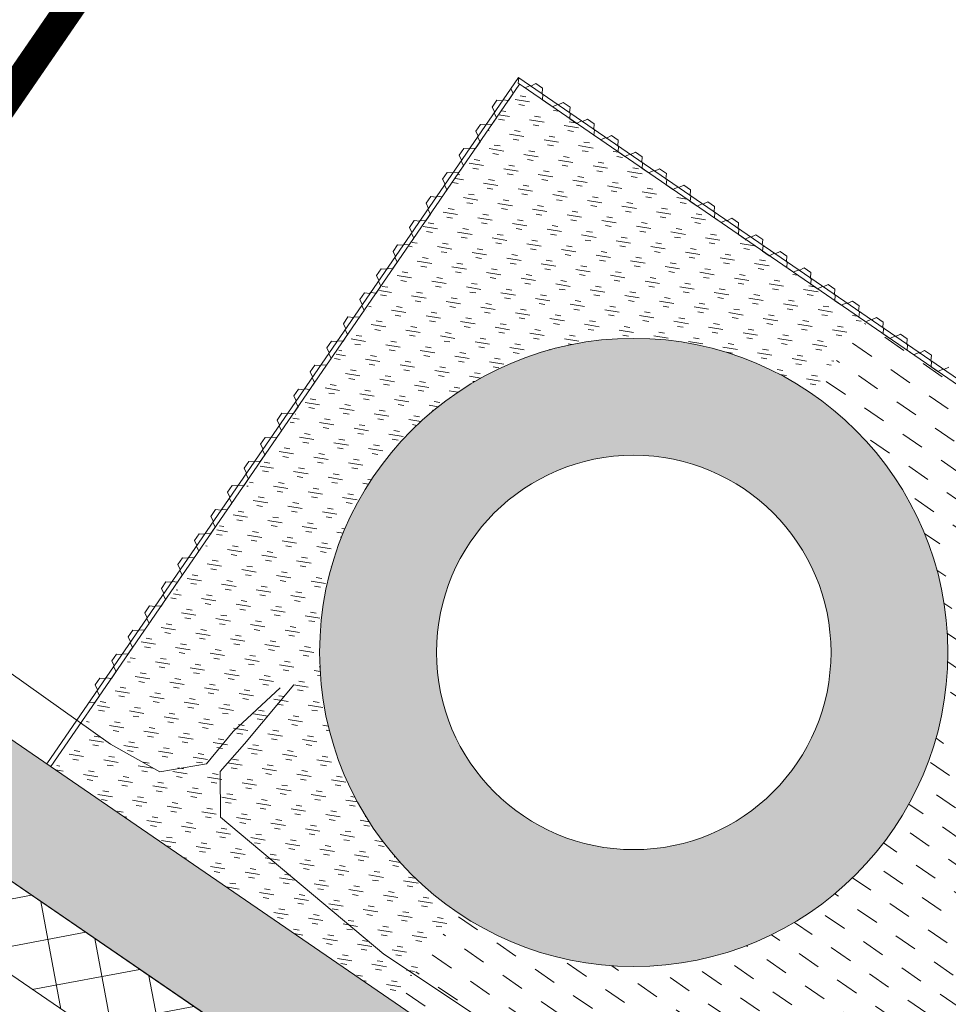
# Model space of a CAD drawing. Header units: metres. Extents: x 68442 to 71740, y 407111 to 411160.
# Tile 65 of 186: x 70667 to 70699, y 407393 to 407427. Entities that reach past the tile are written whole.
import ezdxf

# ---------------------------------------------------------------- set-up
doc = ezdxf.new("R2010")
doc.units = ezdxf.units.M
doc.linetypes.add('XX-CENTER', pattern=[8, 5, -1, 1, -1])
doc.layers.add('-REVISIE 33kV', color=1, linetype='Continuous', lineweight=0)
doc.layers.add('MACG_alg_werkgrens', color=3, linetype='XX-CENTER', lineweight=0)
doc.layers.add('MACG_n_inr_damwand', color=1, linetype='Continuous', lineweight=0, plot=False, transparency=0.8)
for name, color, linetype, lineweight, transparency in [('MACG_n_vhr_arc_auxcrane', 3, 'Continuous', 0, 0.8), ('MACG_n_vhr_arc_craneplatform_18', 150, 'Continuous', 0, 0.8), ('MACG_n_vhr_arc_gravel', 34, 'Continuous', 0, 0.8), ('MACG_n_vhr_arc_preassembly_13.5', 6, 'Continuous', 0, 0.8), ('MACG_n_vhr_kant_', 7, 'Continuous', 0, 0.8)]:
    doc.layers.add(name, color=color, linetype=linetype, lineweight=lineweight, transparency=transparency)

msp = doc.modelspace()

# ---------------------------------------------------------------- hatches: boundary and pattern name
at = {"layer": 'MACG_n_vhr_arc_auxcrane'}
h = msp.add_hatch(dxfattribs=at)
h.set_pattern_fill('ACO-BETON_DETAIL', color=256, scale=2, angle=90.000000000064, style=0, pattern_type=2)
h.set_pattern_definition([(90, (0, 0), (-0.600000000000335, 0.2999999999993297), [0, -0.6])])
h.paths.add_polyline_path([(71104.6025837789, 407276.3883718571), (71100.3583500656, 407269.8624141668), (71096.47926985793, 407264.6622068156), (71073.04760184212, 407241.1904504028), (71055.23757278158, 407227.9885404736), (71038.5735417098, 407220.1738230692), (71017.64563014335, 407213.4319455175), (70997.27886306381, 407210.278511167), (70970.53296946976, 407211.3122173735), (70939.98003735, 407218.4362179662), (70920.13053625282, 407228.2655864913), (70892.76196994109, 407246.3044147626), (70881.94948496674, 407253.6461022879), (70843.71746251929, 407279.5574729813), (70818.15471161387, 407297.2493768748), (70743.74283103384, 407349.1478315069), (70723.54687105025, 407363.902113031), (70691.35820437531, 407385.9645271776), (70689.3118122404, 407386.5164637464), (70663.26634179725, 407404.3682735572), (70642.75633746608, 407418.6643700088), (70549.19583027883, 407483.0486019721), (70441.19568847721, 407557.9287002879), (70380.25359001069, 407599.9283867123), (70359.9752014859, 407614.540294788), (70327.8341342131, 407636.6719954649), (70325.78893575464, 407637.2283388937), (70303.4476141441, 407652.6121293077), (70279.29602475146, 407669.4869927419), (70165.43623927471, 407747.8083204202), (70137.11582581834, 407767.3686059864), (70054.65671637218, 407824.3279908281), (70012.77770458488, 407852.991828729), (69992.50232882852, 407867.6308771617), (69960.30091762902, 407889.6746857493), (69958.25420687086, 407890.225439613), (69932.1984241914, 407908.0621947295), (69911.69526083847, 407922.3684929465), (69898.5311970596, 407931.4249144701), (69878.79894414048, 407944.3826610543), (69877.92612164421, 407945.2870313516), (69877.11116500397, 407946.1724163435), (69876.297193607, 407947.0667799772), (69875.50139755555, 407947.9733830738), (69874.71655465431, 407948.8990952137), (69873.95367481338, 407949.8225813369), (69873.18995107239, 407950.75713802), (69872.44531843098, 407951.7030227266), (69871.71073220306, 407952.6589911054), (69870.99726361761, 407953.6236810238), (69870.28381699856, 407954.598389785), (69869.58949975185, 407955.5845215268), (69868.90524102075, 407956.5807217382), (69868.24173162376, 407957.5860390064), (69867.58859610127, 407958.5908628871), (69866.94458211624, 407959.6172601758), (69866.32124859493, 407960.642744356), (69865.70833275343, 407961.677667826), (69865.10458231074, 407962.7241685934), (69864.52144715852, 407963.7798443), (69863.94876284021, 407964.8347890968), (69863.38528924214, 407965.9114261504), (69862.84278171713, 407966.9863947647), (69862.30948064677, 407968.0630591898), (69861.795514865, 407969.1615350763), (69860.81171218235, 407971.3499941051), (69860.33807469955, 407972.4685847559), (69859.88590134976, 407973.5839456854), (69859.44347040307, 407974.7000783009), (69859.02089523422, 407975.8269454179), (69858.60931326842, 407976.9613054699), (69858.20711838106, 407978.0975060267), (69857.82440355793, 407979.2456504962), (69857.4626066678, 407980.3913406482), (69857.11049943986, 407981.5382041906), (69856.77868749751, 407982.7045734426), (69856.45761372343, 407983.8584323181), (69856.14538382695, 407985.0267764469), (69855.86384448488, 407986.1931537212), (69855.58231184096, 407987.3695579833), (69855.33052280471, 407988.5479306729), (69855.08970545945, 407989.7319492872), (69854.85852250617, 407990.907966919), (69854.64695524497, 407992.0967734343), (69854.45597979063, 407993.2928828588), (69854.27504952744, 407994.478981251), (69854.11418381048, 407995.6754200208), (69853.9634071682, 407996.8715813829), (69853.83273144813, 407998.0677668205), (69853.71208753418, 407999.2641523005), (69853.6113946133, 408000.4724673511), (69853.53097749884, 408001.6686719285), (69853.46060649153, 408002.8750320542), (69853.41034976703, 408004.0811934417), (69853.37013998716, 408005.2774343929), (69853.35, 408006.4858336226), (69853.35, 408007.6920832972), (69853.36005207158, 408008.898331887), (69853.39020994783, 408010.104646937), (69853.43041961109, 408011.3008844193), (69853.4908311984, 408012.509116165), (69853.57125573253, 408013.7154841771), (69853.66172412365, 408014.9116773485), (69853.77229497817, 408016.1179048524), (69853.89293955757, 408017.3142969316), (69854.03366657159, 408018.5104765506), (69854.18444159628, 408019.70662508), (69854.3556528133, 408020.9051035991), (69854.54668608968, 408022.0915207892), (69854.74771707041, 408023.2776035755), (69854.96891805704, 408024.4640452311), (69855.20009724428, 408025.6400437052), (69855.45179128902, 408026.8280395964), (69855.72336936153, 408028.0048779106), (69856.00443579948, 408029.1692960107), (69856.29590862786, 408030.3351873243), (69856.60813350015, 408031.5035126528), (69856.93994876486, 408032.6598385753), (69857.28164510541, 408033.8155761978), (69857.64361477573, 408034.9718682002), (69858.01584927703, 408036.1187528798), (69858.40800117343, 408037.2549878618), (69858.80955184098, 408038.3893684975), (69859.2224838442, 408039.5173778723), (69859.6649041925, 408040.6435387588), (69860.10661193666, 408041.7578469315), (69860.5698719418, 408042.8757134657), (69861.05283178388, 408043.9824964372), (69861.54551486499, 408045.0784649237), (69862.05749688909, 408046.1727010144), (69862.57016956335, 408047.2583607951), (69887.00230271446, 408096.2426867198), (69911.99004090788, 408137.0116276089), (69922.68893883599, 408152.7046790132), (69959.6718610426, 408205.2788331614), (69965.1218779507, 408212.9339880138), (69980.17136795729, 408233.2105606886), (69982.7705605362, 408237.8181891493), (69998.8508335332, 408267.4422243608), (69999.19632817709, 408269.5495541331), (70012.62475821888, 408294.2882065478), (70020.26147589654, 408312.9981024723), (70027.96525996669, 408324.9194328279), (70035.65166185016, 408335.8685521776), (70045.20912746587, 408349.3049891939), (70055.03422704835, 408362.9418866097), (70058.46931838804, 408370.8490516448), (70060.02, 408382.34), (70059.84908775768, 408384.8122094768), (70059.31, 408392.61), (70057.39, 408399.52), (70053.54, 408411.74), (70045.78, 408436.54), (70035.86, 408467.97), (70030.1, 408466.23), (70041.59254277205, 408429.2881410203), (70048.06253801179, 408408.4246434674), (70052.74, 408393.82), (70053.17173284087, 408391.0931196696), (70054.29, 408384.03), (70053.76, 408374.91), (70053.07855628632, 408372.2621044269), (70051.10033074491, 408365.157725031), (70041.92214719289, 408351.5849027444), (70032.38495665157, 408338.1769695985), (70024.64733970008, 408327.1548954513), (70016.83328306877, 408315.0629222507), (70009.10927751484, 408296.1964506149), (69976.10997086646, 408235.4031654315), (69961.58033713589, 408214.8563778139), (69956.40674938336, 408207.5894984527), (69919.4004495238, 408154.9821111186), (69908.63036817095, 408139.1846484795), (69883.50072443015, 408098.1841804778), (69858.97152606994, 408049.0052471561), (69858.43747200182, 408047.8743091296), (69857.909633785, 408046.7461843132), (69857.39548605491, 408045.602467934), (69856.88884747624, 408044.4414211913), (69856.39950742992, 408043.2606223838), (69855.94413773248, 408042.1118488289), (69855.4823545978, 408040.9364008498), (69855.04596656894, 408039.7443164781), (69854.63201056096, 408038.5748907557), (69854.22264349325, 408037.3887759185), (69853.83253298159, 408036.1868138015), (69853.45480594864, 408034.9801857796), (69853.09953888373, 408033.7785471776), (69852.75320150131, 408032.5716138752), (69852.42317765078, 408031.3366859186), (69852.11992219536, 408030.1236640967), (69851.8303242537, 408028.9239011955), (69851.54612160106, 408027.6923563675), (69851.28087519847, 408026.4403933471), (69851.04026251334, 408025.2164070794), (69850.80945363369, 408023.9784321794), (69850.60017480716, 408022.7436871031), (69850.40087531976, 408021.5059323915), (69850.21997436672, 408020.2396257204), (69850.06299914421, 408018.9942889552), (69849.91645601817, 408017.748672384), (69849.79065480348, 408016.5011436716), (69849.6755171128, 408015.2450961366), (69849.58130159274, 408013.9993575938), (69849.49748078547, 408012.7420454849), (69849.43377649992, 408011.4679597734), (69849.3918895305, 408010.2218224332), (69849.36046864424, 408008.9649869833), (69849.35, 408007.7087496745), (69849.35, 408006.4525026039), (69849.37125988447, 408005.176909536), (69849.41314790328, 408003.9307409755), (69849.46545842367, 408002.6752884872), (69849.53879748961, 408001.4180473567), (69849.62255151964, 408000.1722061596), (69849.72878780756, 407998.8973707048), (69849.85458303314, 407997.6499013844), (69849.9906645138, 407996.4042324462), (69850.14765429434, 407995.158780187), (69850.31544574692, 407993.9108312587), (69850.50381811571, 407992.6759457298), (69850.70259720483, 407991.4309609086), (69850.92670255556, 407990.171702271), (69851.16734913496, 407988.9475435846), (69851.41470524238, 407987.7313760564), (69851.68080656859, 407986.4860218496), (69851.97460036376, 407985.2583834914), (69852.26845444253, 407984.0409880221), (69852.59852351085, 407982.8058908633), (69852.92818747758, 407981.6211609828), (69853.27449495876, 407980.4038377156), (69853.64346001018, 407979.2020658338), (69854.01963202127, 407978.0108544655), (69854.42406542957, 407976.7975542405), (69854.84381941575, 407975.6117492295), (69855.26805710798, 407974.4425087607), (69855.71123362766, 407973.2607047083), (69856.17311214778, 407972.0955111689), (69856.64267229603, 407970.9372628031), (69857.14540964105, 407969.7499469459), (69858.15963378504, 407967.4938156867), (69858.70532582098, 407966.3275327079), (69859.26503545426, 407965.1975528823), (69859.82760317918, 407964.0828353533), (69860.41886556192, 407962.9531018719), (69861.01302442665, 407961.8585987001), (69861.62124079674, 407960.7575173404), (69862.25499478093, 407959.6590104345), (69862.89123735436, 407958.5846992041), (69863.54123904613, 407957.515341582), (69864.21736491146, 407956.437765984), (69864.89558461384, 407955.3943510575), (69865.58716918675, 407954.3464956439), (69866.30549776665, 407953.3006937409), (69867.03435298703, 407952.2655080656), (69867.77537255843, 407951.2531292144), (69868.51658982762, 407950.2509199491), (69869.28786587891, 407949.2472045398), (69870.06955965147, 407948.2542421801), (69870.86307332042, 407947.2832320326), (69871.64899188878, 407946.3318569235), (69872.47257799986, 407945.3604476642), (69873.31474246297, 407944.4010197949), (69874.16048503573, 407943.4717470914), (69875.01509479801, 407942.5432821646), (69876.23049726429, 407941.2839494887), (69896.3007735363, 407928.1042302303), (69909.43572524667, 407919.0677822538), (69929.93890216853, 407904.761503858), (69989.84644148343, 407863.751179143), (70010.51818227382, 407849.6911374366), (70052.39044734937, 407821.0319174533), (70134.84240975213, 407764.0774694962), (70163.16615347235, 407744.5148837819), (70277.0364968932, 407666.1862933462), (70297.51344929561, 407651.8417063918), (70357.30872470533, 407610.6678671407), (70377.99405729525, 407596.6276802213), (70438.92119629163, 407554.6383025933), (70546.92247250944, 407479.757417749), (70640.49490435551, 407415.3649796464), (70661.00491267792, 407401.0688890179), (70720.88874206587, 407360.0239505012), (70741.48132689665, 407345.848337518), (70815.87240452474, 407293.9643918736), (70841.45716267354, 407276.2572568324), (70879.70572207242, 407250.3346781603), (70890.53772942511, 407242.9797328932), (70918.13482627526, 407224.7902784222), (70938.62033615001, 407214.645961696), (70969.99672522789, 407207.329956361), (70997.50976757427, 407206.2666005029), (71018.57067129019, 407209.5275096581), (71040.04187538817, 407216.4444076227), (71057.29815503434, 407224.536864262), (71075.668416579, 407238.1540536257), (71099.5134287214, 407262.0398613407), (71103.64146269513, 407267.5738104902), (71107.18901395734, 407273.0285453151)])
at = {"layer": 'MACG_n_vhr_arc_craneplatform_18'}
h = msp.add_hatch(dxfattribs=at)
h.set_pattern_fill('ANSI37', color=256, angle=235.5728948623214, style=0)
h.set_pattern_definition([(280.5728948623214, (0, 0), (1.560547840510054, 0.2912845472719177), []), (10.5728948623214, (0, 0), (-0.2912845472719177, 1.560547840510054), [])])
h.paths.add_polyline_path([(70661.00491267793, 407401.0688890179), (70663.87887528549, 407395.8873460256), (70715.01933564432, 407360.8351946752), (70720.88874206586, 407360.0239505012)])
at = {"layer": 'MACG_n_vhr_arc_gravel'}
h = msp.add_hatch(dxfattribs=at)
h.set_pattern_fill('GOST_GLASS', color=256, scale=0.2, angle=520.0858654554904, style=0)
h.set_pattern_definition([(273.2199345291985, (35012.68432001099, 204126.8092470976), (-0.5653514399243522, -0.6327540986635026), [0.4999999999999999, -0.7]), (273.2199345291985, (35012.54298217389, 204126.6510585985), (-0.5653514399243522, -0.6327540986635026), [0.2, -0.9999999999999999]), (273.2199345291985, (35012.84250851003, 204126.6679092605), (-0.5653514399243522, -0.6327540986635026), [0.2, -0.9999999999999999])])
h.paths.add_polyline_path([(70025.25061277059, 408271.4519929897, -0.4126200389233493), (70016.48605693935, 408267.7356093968, -0.4158088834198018), (70012.74938722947, 408276.5480071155), (70009.04532040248, 408278.0579372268, 0.4158088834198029), (70014.9963129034, 408264.0233778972, 0.4126200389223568), (70028.95467959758, 408269.9420628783)])
h.paths.add_polyline_path([(70023.00368709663, 408283.976622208, 0.4126200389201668), (70009.04532040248, 408278.0579372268), (70012.74938722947, 408276.5480071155, -0.4126200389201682), (70021.51394306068, 408280.2643907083, -0.4158088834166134), (70025.25061277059, 408271.4519929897), (70028.95467959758, 408269.9420628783, 0.4158088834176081)])
h.paths.add_polyline_path([(69961.00368709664, 407918.976622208, 1), (69952.99631290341, 407899.0233778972, 1)])
h.paths.add_polyline_path([(69954.48605693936, 407902.7356093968, -1), (69959.5139430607, 407915.2643907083, -1)], flags=16)
h.paths.add_polyline_path([(70328.00368709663, 407665.976622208, 1), (70319.9963129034, 407646.0233778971, 1)])
h.paths.add_polyline_path([(70321.48605693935, 407649.7356093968, -1), (70326.51394306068, 407662.2643907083, -1)], flags=16)
h.paths.add_polyline_path([(70683.99631290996, 407395.0233778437, 1), (70692.00368710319, 407414.9766221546, 1)])
h.paths.add_polyline_path([(70690.51394306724, 407411.2643906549, -1), (70685.48605694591, 407398.7356093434, -1)], flags=16)
h = msp.add_hatch(dxfattribs=at)
h.set_pattern_fill('GOST_GLASS', color=256, scale=0.2, angle=520.0858654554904, style=0)
h.set_pattern_definition([(170.600474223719, (35707.50529298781, 203460.0787475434), (-0.4939534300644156, 0.6899347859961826), [0.4999999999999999, -0.7]), (170.600474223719, (35707.38180465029, 203460.251231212), (-0.4939534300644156, 0.6899347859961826), [0.2, -0.9999999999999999]), (170.600474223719, (35707.33280931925, 203459.9552592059), (-0.4939534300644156, 0.6899347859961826), [0.2, -0.9999999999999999])])
edge = h.paths.add_edge_path()
edge.add_line((70694.08660797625, 407413.8609087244), (70695.82464033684, 407416.3911431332))
edge.add_line((70695.82464033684, 407416.3911431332), (70684.09431018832, 407424.4487765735))
edge.add_line((70684.09431018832, 407424.4487765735), (70668.17917975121, 407401.0116754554))
edge.add_line((70668.17917975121, 407401.0116754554), (70679.78324392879, 407393.0367267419))
edge.add_line((70679.78324392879, 407393.0367267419), (70681.91339203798, 407396.1390912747))
edge.add_arc((70688.00000000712, 407404.9999999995), 10.74999999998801, 145.5146087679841, 235.5146087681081, ccw=False)
edge.add_arc((70688.0000000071, 407404.9999999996), 10.75000000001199, 55.51460876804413, 145.5146087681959, ccw=False)
at = {"layer": 'MACG_n_vhr_arc_preassembly_13.5'}
h = msp.add_hatch(dxfattribs=at)
h.set_pattern_fill('DASH', color=256, scale=0.4999999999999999, angle=145.5135708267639)
h.set_pattern_definition([(145.5135708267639, (69982.3729599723, 409427.9198574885), (-1.103686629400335, -0.2048266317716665), [0.7937499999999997, -0.7937499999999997])])
edge = h.paths.add_edge_path()
edge.add_line((70695.93642448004, 407416.3149101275), (70709.10381242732, 407407.279246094))
edge.add_line((70709.10381242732, 407407.279246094), (70711.53425934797, 407375.3473718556))
edge.add_line((70711.53425934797, 407375.3473718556), (70692.85592628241, 407388.1496765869))
edge.add_line((70692.85592628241, 407388.1496765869), (70691.3582043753, 407385.9645271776))
edge.add_line((70691.3582043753, 407385.9645271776), (70689.31181224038, 407386.5164637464))
edge.add_line((70689.31181224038, 407386.5164637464), (70679.7706750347, 407393.0183889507))
edge.add_line((70679.7706750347, 407393.0183889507), (70682.00219253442, 407396.078744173))
edge.add_arc((70688.00000000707, 407404.9999999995), 10.75000000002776, 236.0868508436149, 415.5146087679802)
edge.add_line((70694.08660797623, 407413.8609087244), (70695.93642448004, 407416.3149101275))

# ---------------------------------------------------------------- linework, layer by layer
at = {"layer": '-REVISIE 33kV', "ltscale": 0.1}
for points in [[(70470.203, 407539.806), (70485.471, 407529.27), (70500.717, 407518.825), (70514.527, 407509.39), (70533.51, 407496.226), (70548.254, 407486.085), (70562.207, 407476.453), (70576.104, 407466.867), (70590.038, 407457.307), (70603.434, 407447.992), (70617.117, 407438.645), (70630.148, 407429.523), (70643.674, 407420.297), (70656.843, 407411.282), (70670.091, 407401.857), (70671.781, 407400.911), (70673.382, 407401.188), (70674.294, 407402.289), (70675.9, 407403.793)], [(70676.372, 407403.89), (70674.686, 407401.875), (70673.852, 407400.924), (70673.857, 407399.36), (70679.449, 407394.676), (70693.105, 407385.575), (70705.886, 407377.262), (70717.622, 407369.346), (70727.87, 407362.35), (70738.96, 407354.712), (70747.991, 407348.491), (70759.022, 407340.878), (70781.665, 407325.218), (70804.429, 407309.297), (70828.545, 407292.773)]]:
    msp.add_lwpolyline(points, dxfattribs=at)
at = {"layer": 'MACG_alg_werkgrens', "ltscale": 10, "const_width": 1, "flags": 128}
msp.add_lwpolyline([(70449.75110675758, 408032.1633783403), (70449.75110675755, 408032.1633783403), (70437.26048521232, 408048.5572528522), (70414.44587033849, 408089.5122830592, -0.3740079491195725), (70400.2751223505, 408120.1932555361), (70381.12097562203, 408153.5326421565), (70372.26820272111, 408163.828134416), (70353.31811253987, 408204.8643820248), (70334.342093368, 408247.8170675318), (70308.21320106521, 408318.3969412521), (70297.48713468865, 408362.1681038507), (70288.88943451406, 408397.157071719), (70280.29064605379, 408432.1504684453), (70275.14318162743, 408459.9219435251), (70272.2676514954, 408479.5770818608), (70270.83632342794, 408507.8917170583), (70305.355600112, 408513.0465303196), (70308.93154252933, 408516.5280840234), (70286.13218470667, 408539.9455572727), (70289.5593152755, 408543.5007397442), (70271.34913274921, 408561.0550210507), (70272.8871239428, 408576.3558702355), (70305.69238196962, 408609.8626763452), (70303.11734974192, 408628.630869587), (70214.72886190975, 408626.4760833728, 0.4080166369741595), (70190.07242361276, 408599.7292228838), (70194.78208024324, 408539.542693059), (70180.57079415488, 408538.4306455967), (70173.02254888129, 408540.3201672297), (70162.75351299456, 408538.2492608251), (70123.20918804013, 408526.0587549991), (70117.39426621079, 408545.2623385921), (70096.49411893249, 408538.739595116), (70089.02535606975, 408536.4086630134), (70069.32629613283, 408530.2607678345), (70064.97024913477, 408530.2607678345), (70064.97024913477, 408530.2607678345), (70032.38618621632, 408502.9950407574), (70024.17786809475, 408496.5580130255), (70024.78257151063, 408494.3313443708), (70030.87327414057, 408475.1776058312), (70040.42376762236, 408478.2872595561), (70065.28792333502, 408399.0103102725, -0.1691891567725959), (70062.0264933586, 408359.7042912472), (70044.78462821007, 408334.6818010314), (70029.70755659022, 408312.800996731), (70025.15136123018, 408301.656749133), (70055.07869391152, 408289.6466874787), (70035.99033770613, 408242.0505468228), (69983.2055865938, 408225.9411914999), (69958.71626459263, 408190.4593330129), (69928.80971364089, 408147.1286108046), (69891.67128866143, 408088.6347437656), (69874.64430954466, 408051.7656010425), (69867.2066074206, 408035.6604716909), (69868.16571414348, 408034.5831561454), (69864.0029041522, 408016.6150950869), (69863.57335342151, 408003.3219932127), (69866.17064026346, 407986.3930651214), (69870.82333869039, 407973.5788945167), (69882.91845645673, 407954.8838963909), (69901.66460463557, 407941.3265500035), (69931.14259833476, 407921.2352215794), (69949.41731141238, 407947.8060080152), (69991.67407793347, 407918.7944963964), (69995.1381627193, 407873.290241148), (70296.88051777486, 407665.4229260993), (70317.09395003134, 407694.8507533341), (70359.37042756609, 407665.8257020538), (70362.8613115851, 407619.9694117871), (70630.24951106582, 407435.7683337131), (70660.42102212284, 407415.0030920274), (70680.43624065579, 407444.1423488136), (70722.7127250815, 407415.1172927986), (70726.16602174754, 407369.7547504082), (70746.39925749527, 407355.8294272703), (70860.01185092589, 407276.9704884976), (70923.64004013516, 407234.3389516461), (70930.5104106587, 407230.9367803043), (70942.35951445, 407225.0691664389), (70957.54767673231, 407221.5277558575), (70971.47139689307, 407218.2811741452), (70982.06287768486, 407217.8718223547), (70996.88600269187, 407217.2989210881), (71015.50683534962, 407220.0972002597), (71035.84313828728, 407226.7924908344, -0.7887954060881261), (71046.43386792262, 407275.7437750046), (71049.35235868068, 407277.9932507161), (71063.78109042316, 407306.5844286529), (71073.04640867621, 407323.9202346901), (71078.98607906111, 407335.0336115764), (71087.07517371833, 407350.1686530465), (71114.98088640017, 407403.7632056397), (71133.43641257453, 407394.2534076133), (71179.71403256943, 407483.0871223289), (71218.76709513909, 407558.8768306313), (71211.95859449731, 407562.3851275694), (71175.7283685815, 407577.3559038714), (71153.87343005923, 407584.7105484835), (71134.0260489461, 407590.4397925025), (71112.74362180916, 407597.5372811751), (71091.53068340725, 407605.7138318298), (71060.72380642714, 407614.3893594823, -0.09505046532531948), (71052.71617339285, 407619.8681444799), (71041.84495613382, 407625.0202977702), (70995.12877170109, 407648.7943905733), (70996.50650999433, 407651.40855385), (70889.07246311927, 407707.5680870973), (70786.37390005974, 407761.3273349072), (70748.98648092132, 407780.8212032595), (70719.81421827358, 407796.4042449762, -0.291353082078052), (70694.99764102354, 407808.6224554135), (70652.20813681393, 407834.4862569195), (70644.45371665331, 407840.4785463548), (70647.4079245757, 407845.652540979), (70642.7404464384, 407848.8108733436), (70629.04274281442, 407859.3464945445), (70617.42981923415, 407868.2786022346), (70606.96843393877, 407876.3250015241), (70598.63475945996, 407882.7348669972), (70585.64954915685, 407892.7224722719), (70579.80015498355, 407897.7450808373), (70571.58550420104, 407905.1730551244), (70565.00664071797, 407911.1218933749), (70557.9042961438, 407917.5440815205), (70552.79575541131, 407922.1634025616), (70546.41774176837, 407927.9306253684), (70536.50879281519, 407936.8906432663), (70533.55281725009, 407939.8856780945), (70527.42949635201, 407946.0899104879), (70518.81236445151, 407954.8209062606), (70511.8892848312, 407961.8354651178), (70505.06073812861, 407968.7542419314), (70496.2891799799, 407977.6417044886), (70489.38621941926, 407985.103766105), (70479.29453818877, 408002.8813538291), (70473.93067682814, 408010.0628518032), (70469.69425676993, 408015.7348556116), (70464.14947176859, 408023.1585863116), (70460.15701543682, 408028.4857620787), (70449.75110675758, 408032.1633783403)], format="xyb", dxfattribs=at)
at = {"layer": 'MACG_n_inr_damwand'}
for p, q in [((70667.91300631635, 407401.1834060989), (70684.05172798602, 407424.6782035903)), ((70669.55857070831, 407403.288409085), (70684.0943101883, 407424.4487765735)), ((70684.06409204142, 407424.6697106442), (70684.04923303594, 407424.4802925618)), ((70684.04923303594, 407424.4802925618), (70684.28002873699, 407424.3217575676)), ((70684.05172798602, 407424.6782035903), (70684.06409204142, 407424.6697106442)), ((70684.06409204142, 407424.6697106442), (70706.99124364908, 407408.921472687)), ((70684.28002873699, 407424.3217575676), (70684.4514991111, 407424.4035983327)), ((70684.4514991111, 407424.4035983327), (70684.47622722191, 407424.3866124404)), ((70684.47622722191, 407424.3866124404), (70684.64769759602, 407424.4684532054)), ((70684.64769759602, 407424.4684532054), (70684.87849329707, 407424.3099182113)), ((70683.71348089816, 407423.8951681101), (70683.87201589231, 407424.1259638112)), ((70683.7901751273, 407424.2974341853), (70683.79866807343, 407424.3097982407)), ((70683.87201589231, 407424.1259638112), (70683.7901751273, 407424.2974341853)), ((70684.21092087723, 407424.3686788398), (70706.64494761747, 407408.958607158)), ((70684.87849329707, 407424.3099182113), (70684.86363429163, 407424.1205001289)), ((70684.86363429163, 407424.1205001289), (70684.87599834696, 407424.1120071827)), ((70684.88836240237, 407424.1035142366), (70684.87350339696, 407423.9140961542)), ((70684.87599834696, 407424.1120071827), (70684.88836240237, 407424.1035142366)), ((70683.15912384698, 407423.6693623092), (70683.31765884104, 407423.9001580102)), ((70683.31765884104, 407423.9001580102), (70683.50707692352, 407423.8852990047)), ((70683.50707692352, 407423.8852990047), (70683.51556986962, 407423.8976630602)), ((70683.51556986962, 407423.8976630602), (70683.52406281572, 407423.9100271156)), ((70683.52406281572, 407423.9100271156), (70683.71348089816, 407423.8951681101)), ((70684.87350339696, 407423.9140961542), (70685.10429909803, 407423.75556116)), ((70685.22090978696, 407423.6754634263), (70685.392380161, 407423.7573041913)), ((70685.392380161, 407423.7573041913), (70685.41710827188, 407423.740318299)), ((70685.41710827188, 407423.740318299), (70685.58857864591, 407423.822159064)), ((70685.58857864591, 407423.822159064), (70685.81937434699, 407423.6636240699)), ((70683.2409646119, 407423.4978919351), (70683.15912384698, 407423.6693623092)), ((70683.2239787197, 407423.4731638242), (70683.2409646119, 407423.4978919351)), ((70683.3058194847, 407423.3016934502), (70683.2239787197, 407423.4731638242)), ((70685.81937434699, 407423.6636240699), (70685.80451534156, 407423.4742059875)), ((70685.80451534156, 407423.4742059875), (70685.81687939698, 407423.4657130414)), ((70685.82924345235, 407423.4572200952), (70685.81438444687, 407423.2678020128)), ((70685.81687939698, 407423.4657130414), (70685.82924345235, 407423.4572200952)), ((70682.59292743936, 407422.8450919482), (70682.75146243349, 407423.0758876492)), ((70682.75146243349, 407423.0758876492), (70682.94088051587, 407423.0610286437)), ((70682.94088051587, 407423.0610286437), (70682.94937346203, 407423.0733926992)), ((70682.94937346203, 407423.0733926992), (70682.95786640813, 407423.0857567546)), ((70682.95786640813, 407423.0857567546), (70683.14728449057, 407423.070897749)), ((70683.14728449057, 407423.070897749), (70683.3058194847, 407423.3016934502)), ((70685.81438444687, 407423.2678020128), (70686.04518014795, 407423.1092670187)), ((70686.04518014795, 407423.1092670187), (70686.21665052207, 407423.1911077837)), ((70686.21665052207, 407423.1911077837), (70686.24137863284, 407423.1741218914)), ((70686.24137863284, 407423.1741218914), (70686.41284900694, 407423.2559626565)), ((70686.41284900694, 407423.2559626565), (70686.64364470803, 407423.0974276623)), ((70686.64364470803, 407423.0974276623), (70686.62878570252, 407422.9080095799)), ((70682.67476820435, 407422.6736215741), (70682.59292743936, 407422.8450919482)), ((70686.62878570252, 407422.9080095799), (70686.64114975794, 407422.8995166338)), ((70686.6535138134, 407422.8910236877), (70686.63865480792, 407422.7016056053)), ((70686.63865480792, 407422.7016056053), (70686.869450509, 407422.5430706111)), ((70686.64114975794, 407422.8995166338), (70686.6535138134, 407422.8910236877)), ((70687.06564899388, 407422.6079254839), (70687.23711936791, 407422.6897662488)), ((70687.23711936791, 407422.6897662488), (70687.46791506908, 407422.5312312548)), ((70682.58108808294, 407422.2466273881), (70682.73962307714, 407422.4774230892)), ((70682.65778231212, 407422.6488934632), (70682.67476820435, 407422.6736215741)), ((70682.73962307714, 407422.4774230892), (70682.65778231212, 407422.6488934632)), ((70686.869450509, 407422.5430706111), (70687.04092088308, 407422.6249113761)), ((70687.04092088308, 407422.6249113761), (70687.06564899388, 407422.6079254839)), ((70687.46791506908, 407422.5312312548), (70687.45305606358, 407422.3418131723)), ((70682.02673103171, 407422.0208215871), (70682.18526602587, 407422.2516172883)), ((70682.10857179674, 407421.8493512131), (70682.02673103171, 407422.0208215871)), ((70682.18526602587, 407422.2516172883), (70682.3746841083, 407422.2367582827)), ((70682.3746841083, 407422.2367582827), (70682.38317705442, 407422.2491223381)), ((70682.38317705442, 407422.2491223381), (70682.39167000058, 407422.2614863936)), ((70682.39167000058, 407422.2614863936), (70682.58108808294, 407422.2466273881)), ((70687.45305606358, 407422.3418131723), (70687.46542011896, 407422.3333202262)), ((70687.47778417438, 407422.3248272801), (70687.46292516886, 407422.1354091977)), ((70687.46292516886, 407422.1354091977), (70687.69372087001, 407421.9768742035)), ((70687.46542011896, 407422.3333202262), (70687.47778417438, 407422.3248272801)), ((70687.69372087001, 407421.9768742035), (70687.86519124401, 407422.0587149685)), ((70687.86519124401, 407422.0587149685), (70687.88991935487, 407422.0417290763)), ((70687.88991935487, 407422.0417290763), (70688.06138972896, 407422.1235698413)), ((70688.06138972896, 407422.1235698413), (70688.29218543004, 407421.9650348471)), ((70682.0915859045, 407421.8246231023), (70682.10857179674, 407421.8493512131)), ((70682.17342666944, 407421.6531527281), (70682.0915859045, 407421.8246231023)), ((70688.29218543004, 407421.9650348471), (70688.27732642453, 407421.7756167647)), ((70688.27732642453, 407421.7756167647), (70688.28969048, 407421.7671238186)), ((70688.3020545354, 407421.7586308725), (70688.28719552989, 407421.56921279)), ((70688.28969048, 407421.7671238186), (70688.3020545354, 407421.7586308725)), ((70681.46053462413, 407421.1965512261), (70681.61906961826, 407421.4273469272)), ((70681.61906961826, 407421.4273469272), (70681.8084877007, 407421.4124879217)), ((70681.8084877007, 407421.4124879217), (70681.8169806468, 407421.4248519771)), ((70681.8169806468, 407421.4248519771), (70681.82547359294, 407421.4372160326)), ((70681.82547359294, 407421.4372160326), (70682.01489167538, 407421.4223570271)), ((70682.01489167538, 407421.4223570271), (70682.17342666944, 407421.6531527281)), ((70688.28719552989, 407421.56921279), (70688.51799123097, 407421.4106777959)), ((70688.51799123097, 407421.4106777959), (70688.68946160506, 407421.4925185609)), ((70688.68946160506, 407421.4925185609), (70688.71418971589, 407421.4755326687)), ((70688.71418971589, 407421.4755326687), (70688.88566008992, 407421.5573734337)), ((70688.88566008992, 407421.5573734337), (70689.11645579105, 407421.3988384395)), ((70689.11645579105, 407421.3988384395), (70689.10159678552, 407421.2094203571)), ((70681.54237538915, 407421.0250808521), (70681.46053462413, 407421.1965512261)), ((70681.52538949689, 407421.0003527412), (70681.54237538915, 407421.0250808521)), ((70681.60723026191, 407420.8288823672), (70681.52538949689, 407421.0003527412)), ((70689.10159678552, 407421.2094203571), (70689.11396084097, 407421.200927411)), ((70689.12632489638, 407421.1924344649), (70689.11146589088, 407421.0030163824)), ((70689.11146589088, 407421.0030163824), (70689.34226159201, 407420.8444813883)), ((70689.11396084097, 407421.200927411), (70689.12632489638, 407421.1924344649)), ((70681.44869526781, 407420.5980866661), (70681.60723026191, 407420.8288823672)), ((70689.34226159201, 407420.8444813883), (70689.51373196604, 407420.9263221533)), ((70689.51373196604, 407420.9263221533), (70689.53846007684, 407420.909336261)), ((70689.53846007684, 407420.909336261), (70689.70993045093, 407420.9911770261)), ((70689.70993045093, 407420.9911770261), (70689.94072615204, 407420.8326420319)), ((70689.94072615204, 407420.8326420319), (70689.92586714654, 407420.6432239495)), ((70680.89433821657, 407420.3722808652), (70681.05287321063, 407420.6030765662)), ((70680.97617898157, 407420.200810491), (70680.89433821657, 407420.3722808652)), ((70681.05287321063, 407420.6030765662), (70681.24229129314, 407420.5882175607)), ((70681.24229129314, 407420.5882175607), (70681.25078423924, 407420.6005816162)), ((70681.25078423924, 407420.6005816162), (70681.25927718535, 407420.6129456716)), ((70681.25927718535, 407420.6129456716), (70681.44869526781, 407420.5980866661)), ((70689.92586714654, 407420.6432239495), (70689.93823120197, 407420.6347310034)), ((70689.95059525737, 407420.6262380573), (70689.9357362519, 407420.4368199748)), ((70689.9357362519, 407420.4368199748), (70690.166531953, 407420.2782849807)), ((70689.93823120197, 407420.6347310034), (70689.95059525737, 407420.6262380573)), ((70690.166531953, 407420.2782849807), (70690.33800232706, 407420.3601257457)), ((70690.33800232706, 407420.3601257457), (70690.36273043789, 407420.3431398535)), ((70690.36273043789, 407420.3431398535), (70690.534200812, 407420.4249806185)), ((70690.534200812, 407420.4249806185), (70690.76499651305, 407420.2664456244)), ((70680.8824988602, 407419.7738163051), (70681.04103385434, 407420.0046120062)), ((70680.95919308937, 407420.1760823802), (70680.97617898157, 407420.200810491)), ((70681.04103385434, 407420.0046120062), (70680.95919308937, 407420.1760823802)), ((70690.76499651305, 407420.2664456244), (70690.75013750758, 407420.0770275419)), ((70690.75013750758, 407420.0770275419), (70690.76250156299, 407420.0685345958)), ((70690.77486561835, 407420.0600416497), (70690.76000661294, 407419.8706235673)), ((70690.76250156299, 407420.0685345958), (70690.77486561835, 407420.0600416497)), ((70680.32814180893, 407419.5480105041), (70680.4866768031, 407419.7788062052)), ((70680.4866768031, 407419.7788062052), (70680.67609488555, 407419.7639471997)), ((70680.67609488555, 407419.7639471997), (70680.68458783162, 407419.7763112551)), ((70680.68458783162, 407419.7763112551), (70680.69308077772, 407419.7886753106)), ((70680.69308077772, 407419.7886753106), (70680.8824988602, 407419.7738163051)), ((70690.76000661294, 407419.8706235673), (70690.99080231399, 407419.7120885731)), ((70690.99080231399, 407419.7120885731), (70691.16227268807, 407419.7939293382)), ((70691.16227268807, 407419.7939293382), (70691.18700079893, 407419.7769434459)), ((70691.18700079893, 407419.7769434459), (70691.35847117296, 407419.8587842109)), ((70691.35847117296, 407419.8587842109), (70691.58926687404, 407419.7002492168)), ((70691.58926687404, 407419.7002492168), (70691.57440786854, 407419.5108311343)), ((70680.40998257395, 407419.3765401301), (70680.32814180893, 407419.5480105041)), ((70680.3929966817, 407419.3518120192), (70680.40998257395, 407419.3765401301)), ((70680.47483744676, 407419.1803416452), (70680.3929966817, 407419.3518120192)), ((70691.57440786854, 407419.5108311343), (70691.58677192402, 407419.5023381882)), ((70691.5991359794, 407419.4938452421), (70691.58427697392, 407419.3044271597)), ((70691.58677192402, 407419.5023381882), (70691.5991359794, 407419.4938452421)), ((70680.31630245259, 407418.9495459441), (70680.47483744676, 407419.1803416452)), ((70691.58427697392, 407419.3044271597), (70691.815072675, 407419.1458921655)), ((70691.815072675, 407419.1458921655), (70691.98654304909, 407419.2277329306)), ((70691.98654304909, 407419.2277329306), (70692.01127115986, 407419.2107470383)), ((70692.01127115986, 407419.2107470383), (70692.18274153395, 407419.2925878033)), ((70692.18274153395, 407419.2925878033), (70692.41353723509, 407419.1340528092)), ((70692.41353723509, 407419.1340528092), (70692.39867822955, 407418.9446347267)), ((70679.76194540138, 407418.7237401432), (70679.92048039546, 407418.9545358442)), ((70679.84378616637, 407418.5522697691), (70679.76194540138, 407418.7237401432)), ((70679.92048039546, 407418.9545358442), (70680.10989847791, 407418.9396768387)), ((70680.10989847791, 407418.9396768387), (70680.11839142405, 407418.9520408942)), ((70680.11839142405, 407418.9520408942), (70680.12688437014, 407418.9644049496)), ((70680.12688437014, 407418.9644049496), (70680.31630245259, 407418.9495459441)), ((70692.39867822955, 407418.9446347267), (70692.41104228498, 407418.9361417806)), ((70692.42340634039, 407418.9276488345), (70692.40854733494, 407418.7382307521)), ((70692.40854733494, 407418.7382307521), (70692.63934303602, 407418.5796957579)), ((70692.41104228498, 407418.9361417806), (70692.42340634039, 407418.9276488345)), ((70692.63934303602, 407418.5796957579), (70692.81081341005, 407418.6615365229)), ((70692.81081341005, 407418.6615365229), (70692.83554152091, 407418.6445506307)), ((70692.83554152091, 407418.6445506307), (70693.00701189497, 407418.7263913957)), ((70693.00701189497, 407418.7263913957), (70693.23780759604, 407418.5678564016)), ((70679.75010604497, 407418.1252755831), (70679.90864103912, 407418.3560712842)), ((70679.82680027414, 407418.5275416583), (70679.84378616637, 407418.5522697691)), ((70679.90864103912, 407418.3560712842), (70679.82680027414, 407418.5275416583)), ((70693.23780759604, 407418.5678564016), (70693.22294859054, 407418.3784383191)), ((70693.22294859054, 407418.3784383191), (70693.23531264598, 407418.369945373)), ((70693.2476767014, 407418.3614524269), (70693.2328176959, 407418.1720343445)), ((70693.23531264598, 407418.369945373), (70693.2476767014, 407418.3614524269)), ((70679.19574899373, 407417.8994697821), (70679.35428398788, 407418.1302654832)), ((70679.35428398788, 407418.1302654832), (70679.54370207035, 407418.1154064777)), ((70679.54370207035, 407418.1154064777), (70679.55219501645, 407418.1277705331)), ((70679.55219501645, 407418.1277705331), (70679.56068796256, 407418.1401345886)), ((70679.56068796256, 407418.1401345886), (70679.75010604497, 407418.1252755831)), ((70693.2328176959, 407418.1720343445), (70693.463613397, 407418.0134993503)), ((70693.463613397, 407418.0134993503), (70693.63508377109, 407418.0953401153)), ((70693.63508377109, 407418.0953401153), (70693.6598118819, 407418.0783542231)), ((70693.6598118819, 407418.0783542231), (70693.83128225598, 407418.1601949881)), ((70693.83128225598, 407418.1601949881), (70694.06207795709, 407418.001659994)), ((70694.06207795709, 407418.001659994), (70694.04721895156, 407417.8122419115)), ((70679.27758975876, 407417.727999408), (70679.19574899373, 407417.8994697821)), ((70679.2606038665, 407417.7032712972), (70679.27758975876, 407417.727999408)), ((70679.3424446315, 407417.5318009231), (70679.2606038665, 407417.7032712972)), ((70694.04721895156, 407417.8122419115), (70694.05958300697, 407417.8037489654)), ((70694.07194706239, 407417.7952560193), (70694.05708805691, 407417.6058379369)), ((70694.05958300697, 407417.8037489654), (70694.07194706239, 407417.7952560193)), ((70678.62955258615, 407417.0751994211), (70678.7880875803, 407417.3059951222)), ((70678.7880875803, 407417.3059951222), (70678.97750566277, 407417.2911361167)), ((70678.97750566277, 407417.2911361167), (70678.98599860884, 407417.3035001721)), ((70678.98599860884, 407417.3035001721), (70678.99449155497, 407417.3158642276)), ((70678.99449155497, 407417.3158642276), (70679.18390963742, 407417.3010052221)), ((70679.18390963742, 407417.3010052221), (70679.3424446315, 407417.5318009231)), ((70694.05708805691, 407417.6058379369), (70694.28788375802, 407417.4473029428)), ((70694.28788375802, 407417.4473029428), (70694.45935413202, 407417.5291437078)), ((70694.45935413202, 407417.5291437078), (70694.48408224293, 407417.5121578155)), ((70694.48408224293, 407417.5121578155), (70694.65555261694, 407417.5939985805)), ((70694.65555261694, 407417.5939985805), (70694.88634831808, 407417.4354635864)), ((70694.88634831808, 407417.4354635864), (70694.87148931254, 407417.2460455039)), ((70678.71139335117, 407416.903729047), (70678.62955258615, 407417.0751994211)), ((70694.87148931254, 407417.2460455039), (70694.883853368, 407417.2375525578)), ((70694.8962174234, 407417.2290596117), (70694.8813584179, 407417.0396415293)), ((70694.8813584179, 407417.0396415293), (70695.11215411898, 407416.8811065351)), ((70694.883853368, 407417.2375525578), (70694.8962174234, 407417.2290596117)), ((70695.11215411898, 407416.8811065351), (70695.28362449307, 407416.9629473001)), ((70695.28362449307, 407416.9629473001), (70695.3083526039, 407416.945961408)), ((70695.3083526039, 407416.945961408), (70695.479822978, 407417.027802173)), ((70695.479822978, 407417.027802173), (70695.71061867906, 407416.8692671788)), ((70678.6177132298, 407416.476734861), (70678.77624822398, 407416.7075305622)), ((70678.69440745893, 407416.8790009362), (70678.71139335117, 407416.903729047)), ((70678.77624822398, 407416.7075305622), (70678.69440745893, 407416.8790009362)), ((70695.71061867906, 407416.8692671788), (70695.69575967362, 407416.6798490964)), ((70695.69575967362, 407416.6798490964), (70695.70812372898, 407416.6713561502)), ((70695.72048778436, 407416.6628632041), (70695.70562877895, 407416.4734451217)), ((70695.70812372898, 407416.6713561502), (70695.72048778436, 407416.6628632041)), ((70678.06335617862, 407416.2509290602), (70678.22189117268, 407416.4817247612)), ((70678.22189117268, 407416.4817247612), (70678.41130925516, 407416.4668657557)), ((70678.41130925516, 407416.4668657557), (70678.41980220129, 407416.4792298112)), ((70678.41980220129, 407416.4792298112), (70678.42829514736, 407416.4915938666)), ((70678.42829514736, 407416.4915938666), (70678.6177132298, 407416.476734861)), ((70695.70562877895, 407416.4734451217), (70695.93642448, 407416.3149101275)), ((70695.93642448, 407416.3149101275), (70696.10789485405, 407416.3967508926)), ((70696.10789485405, 407416.3967508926), (70696.13262296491, 407416.3797650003)), ((70696.13262296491, 407416.3797650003), (70696.30409333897, 407416.4616057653)), ((70696.30409333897, 407416.4616057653), (70696.53488904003, 407416.3030707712)), ((70696.53488904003, 407416.3030707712), (70696.52003003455, 407416.1136526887)), ((70678.14519694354, 407416.079458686), (70678.06335617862, 407416.2509290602)), ((70678.1282110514, 407416.0547305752), (70678.14519694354, 407416.079458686)), ((70678.21005181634, 407415.8832602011), (70678.1282110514, 407416.0547305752)), ((70696.52003003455, 407416.1136526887), (70696.53239409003, 407416.1051597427)), ((70696.54475814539, 407416.0966667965), (70696.5298991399, 407415.9072487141)), ((70696.53239409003, 407416.1051597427), (70696.54475814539, 407416.0966667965)), ((70677.49715977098, 407415.4266586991), (70677.65569476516, 407415.6574544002)), ((70677.65569476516, 407415.6574544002), (70677.84511284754, 407415.6425953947)), ((70677.84511284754, 407415.6425953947), (70677.85360579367, 407415.6549594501)), ((70677.85360579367, 407415.6549594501), (70677.86209873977, 407415.6673235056)), ((70677.86209873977, 407415.6673235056), (70678.05151682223, 407415.6524645)), ((70678.05151682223, 407415.6524645), (70678.21005181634, 407415.8832602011)), ((70696.5298991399, 407415.9072487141), (70696.76069484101, 407415.7487137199)), ((70696.76069484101, 407415.7487137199), (70696.93216521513, 407415.830554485)), ((70696.93216521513, 407415.830554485), (70696.95689332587, 407415.8135685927)), ((70696.95689332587, 407415.8135685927), (70697.12836369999, 407415.8954093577)), ((70697.12836369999, 407415.8954093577), (70697.35915940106, 407415.7368743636)), ((70697.35915940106, 407415.7368743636), (70697.34430039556, 407415.5474562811)), ((70677.57900053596, 407415.255188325), (70677.49715977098, 407415.4266586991)), ((70697.34430039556, 407415.5474562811), (70697.35666445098, 407415.538963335)), ((70697.36902850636, 407415.5304703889), (70697.35416950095, 407415.3410523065)), ((70697.35416950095, 407415.3410523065), (70697.58496520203, 407415.1825173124)), ((70697.35666445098, 407415.538963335), (70697.36902850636, 407415.5304703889)), ((70697.78116368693, 407415.2473721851), (70697.952634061, 407415.3292129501)), ((70697.952634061, 407415.3292129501), (70698.18342976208, 407415.170677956)), ((70677.4853204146, 407414.8281941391), (70677.64385540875, 407415.0589898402)), ((70677.5620146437, 407415.2304602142), (70677.57900053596, 407415.255188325)), ((70677.64385540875, 407415.0589898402), (70677.5620146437, 407415.2304602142)), ((70697.58496520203, 407415.1825173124), (70697.75643557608, 407415.2643580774)), ((70697.75643557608, 407415.2643580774), (70697.78116368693, 407415.2473721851)), ((70698.18342976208, 407415.170677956), (70698.1685707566, 407414.9812598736)), ((70698.1685707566, 407414.9812598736), (70698.180934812, 407414.9727669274)), ((70698.19329886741, 407414.9642739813), (70698.17843986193, 407414.7748558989)), ((70698.180934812, 407414.9727669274), (70698.19329886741, 407414.9642739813)), ((70676.93096336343, 407414.6023883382), (70677.08949835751, 407414.8331840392)), ((70677.01280412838, 407414.430917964), (70676.93096336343, 407414.6023883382)), ((70677.08949835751, 407414.8331840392), (70677.27891643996, 407414.8183250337)), ((70677.27891643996, 407414.8183250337), (70677.28740938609, 407414.8306890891)), ((70677.28740938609, 407414.8306890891), (70677.2959023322, 407414.8430531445)), ((70677.2959023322, 407414.8430531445), (70677.4853204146, 407414.8281941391)), ((70698.17843986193, 407414.7748558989), (70698.40923556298, 407414.6163209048)), ((70698.40923556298, 407414.6163209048), (70698.58070593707, 407414.6981616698)), ((70698.58070593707, 407414.6981616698), (70698.60543404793, 407414.6811757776)), ((70698.60543404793, 407414.6811757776), (70698.77690442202, 407414.7630165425)), ((70676.99581823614, 407414.4061898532), (70677.01280412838, 407414.430917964)), ((70677.07765900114, 407414.2347194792), (70676.99581823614, 407414.4061898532)), ((70676.36476695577, 407413.7781179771), (70676.52330194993, 407414.0089136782)), ((70676.52330194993, 407414.0089136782), (70676.71272003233, 407413.9940546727)), ((70676.71272003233, 407413.9940546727), (70676.72121297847, 407414.0064187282)), ((70676.72121297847, 407414.0064187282), (70676.72970592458, 407414.0187827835)), ((70676.72970592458, 407414.0187827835), (70676.919124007, 407414.003923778)), ((70676.919124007, 407414.003923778), (70677.07765900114, 407414.2347194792)), ((70676.44660772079, 407413.606647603), (70676.36476695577, 407413.7781179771)), ((70676.42962182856, 407413.5819194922), (70676.44660772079, 407413.606647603)), ((70676.35292759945, 407413.179653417), (70676.51146259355, 407413.4104491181)), ((70676.51146259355, 407413.4104491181), (70676.42962182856, 407413.5819194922)), ((70675.79857054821, 407412.9538476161), (70675.95710554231, 407413.1846433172)), ((70675.88041131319, 407412.782377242), (70675.79857054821, 407412.9538476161)), ((70675.95710554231, 407413.1846433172), (70676.14652362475, 407413.1697843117)), ((70676.14652362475, 407413.1697843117), (70676.15501657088, 407413.1821483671)), ((70676.15501657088, 407413.1821483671), (70676.16350951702, 407413.1945124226)), ((70676.16350951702, 407413.1945124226), (70676.35292759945, 407413.179653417)), ((70675.78673119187, 407412.355383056), (70675.94526618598, 407412.5861787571)), ((70675.863425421, 407412.7576491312), (70675.88041131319, 407412.782377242)), ((70675.94526618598, 407412.5861787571), (70675.863425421, 407412.7576491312)), ((70675.23237414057, 407412.1295772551), (70675.39090913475, 407412.3603729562)), ((70675.39090913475, 407412.3603729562), (70675.5803272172, 407412.3455139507)), ((70675.5803272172, 407412.3455139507), (70675.58882016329, 407412.3578780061)), ((70675.58882016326, 407412.3578780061), (70675.59731310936, 407412.3702420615)), ((70675.59731310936, 407412.3702420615), (70675.78673119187, 407412.355383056)), ((70675.3142149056, 407411.958106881), (70675.23237414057, 407412.1295772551)), ((70675.29722901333, 407411.9333787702), (70675.3142149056, 407411.958106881)), ((70675.37906977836, 407411.7619083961), (70675.29722901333, 407411.9333787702)), ((70675.22053478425, 407411.5311126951), (70675.37906977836, 407411.7619083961)), ((70674.66617773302, 407411.3053068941), (70674.82471272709, 407411.5361025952)), ((70674.74801849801, 407411.13383652), (70674.66617773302, 407411.3053068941)), ((70674.82471272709, 407411.5361025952), (70675.01413080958, 407411.5212435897)), ((70675.01413080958, 407411.5212435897), (70675.02262375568, 407411.5336076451)), ((70675.0226237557, 407411.5336076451), (70675.03111670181, 407411.5459717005)), ((70675.03111670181, 407411.5459717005), (70675.22053478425, 407411.5311126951)), ((70674.65433837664, 407410.706842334), (70674.81287337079, 407410.9376380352)), ((70674.73103260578, 407411.1091084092), (70674.74801849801, 407411.13383652)), ((70674.81287337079, 407410.9376380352), (70674.73103260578, 407411.1091084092)), ((70674.0999813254, 407410.4810365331), (70674.25851631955, 407410.7118322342)), ((70674.25851631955, 407410.7118322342), (70674.44793440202, 407410.6969732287)), ((70674.44793440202, 407410.6969732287), (70674.45642734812, 407410.7093372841)), ((70674.45642734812, 407410.7093372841), (70674.46492029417, 407410.7217013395)), ((70674.46492029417, 407410.7217013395), (70674.65433837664, 407410.706842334)), ((70674.18182209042, 407410.309566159), (70674.0999813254, 407410.4810365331)), ((70674.16483619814, 407410.2848380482), (70674.18182209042, 407410.309566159)), ((70674.24667696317, 407410.1133676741), (70674.16483619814, 407410.2848380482)), ((70673.53378491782, 407409.6567661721), (70673.69231991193, 407409.8875618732)), ((70673.69231991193, 407409.8875618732), (70673.88173799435, 407409.8727028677)), ((70673.88173799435, 407409.8727028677), (70673.89023094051, 407409.8850669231)), ((70673.89023094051, 407409.8850669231), (70673.89872388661, 407409.8974309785)), ((70673.89872388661, 407409.8974309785), (70674.08814196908, 407409.882571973)), ((70674.08814196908, 407409.882571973), (70674.24667696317, 407410.1133676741)), ((70673.61562568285, 407409.485295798), (70673.53378491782, 407409.6567661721)), ((70673.52194556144, 407409.058301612), (70673.68048055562, 407409.2890973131)), ((70673.5986397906, 407409.4605676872), (70673.61562568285, 407409.485295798)), ((70673.68048055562, 407409.2890973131), (70673.5986397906, 407409.4605676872)), ((70672.96758851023, 407408.8324958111), (70673.12612350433, 407409.0632915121)), ((70673.12612350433, 407409.0632915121), (70673.3155415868, 407409.0484325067)), ((70673.3155415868, 407409.0484325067), (70673.32403453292, 407409.0607965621)), ((70673.32403453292, 407409.0607965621), (70673.33252747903, 407409.0731606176)), ((70673.33252747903, 407409.0731606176), (70673.52194556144, 407409.058301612)), ((70673.04942927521, 407408.661025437), (70672.96758851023, 407408.8324958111)), ((70673.03244338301, 407408.6362973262), (70673.04942927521, 407408.661025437)), ((70673.11428414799, 407408.4648269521), (70673.03244338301, 407408.6362973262)), ((70672.4013921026, 407408.0082254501), (70672.55992709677, 407408.2390211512)), ((70672.55992709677, 407408.2390211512), (70672.74934517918, 407408.2241621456)), ((70672.74934517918, 407408.2241621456), (70672.75783812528, 407408.2365262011)), ((70672.75783812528, 407408.2365262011), (70672.76633107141, 407408.2488902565)), ((70672.76633107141, 407408.2488902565), (70672.95574915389, 407408.234031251)), ((70672.95574915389, 407408.234031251), (70673.11428414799, 407408.4648269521)), ((70672.48323286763, 407407.836755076), (70672.4013921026, 407408.0082254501)), ((70672.38955274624, 407407.4097608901), (70672.54808774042, 407407.6405565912)), ((70672.4662469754, 407407.8120269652), (70672.48323286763, 407407.836755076)), ((70672.54808774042, 407407.6405565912), (70672.4662469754, 407407.8120269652)), ((70671.83519569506, 407407.1839550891), (70671.99373068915, 407407.4147507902)), ((70671.91703646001, 407407.012484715), (70671.83519569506, 407407.1839550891)), ((70671.99373068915, 407407.4147507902), (70672.18314877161, 407407.3998917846)), ((70672.18314877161, 407407.3998917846), (70672.19164171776, 407407.4122558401)), ((70672.19164171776, 407407.4122558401), (70672.20013466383, 407407.4246198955)), ((70672.20013466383, 407407.4246198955), (70672.38955274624, 407407.4097608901)), ((70671.90005056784, 407406.9877566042), (70671.91703646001, 407407.012484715)), ((70671.9818913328, 407406.8162862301), (70671.90005056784, 407406.9877566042)), ((70671.26899928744, 407406.3596847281), (70671.42753428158, 407406.5904804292)), ((70671.42753428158, 407406.5904804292), (70671.61695236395, 407406.5756214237)), ((70671.61695236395, 407406.5756214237), (70671.62544531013, 407406.5879854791)), ((70671.62544531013, 407406.5879854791), (70671.63393825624, 407406.6003495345)), ((70671.63393825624, 407406.6003495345), (70671.82335633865, 407406.585490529)), ((70671.82335633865, 407406.585490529), (70671.9818913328, 407406.8162862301)), ((70671.35084005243, 407406.188214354), (70671.26899928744, 407406.3596847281)), ((70671.3338541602, 407406.1634862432), (70671.35084005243, 407406.188214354)), ((70671.25715993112, 407405.761220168), (70671.41569492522, 407405.9920158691)), ((70671.41569492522, 407405.9920158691), (70671.3338541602, 407406.1634862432)), ((70670.70280287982, 407405.535414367), (70670.86133787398, 407405.7662100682)), ((70670.78464364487, 407405.3639439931), (70670.70280287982, 407405.535414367)), ((70670.86133787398, 407405.7662100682), (70671.05075595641, 407405.7513510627)), ((70671.05075595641, 407405.7513510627), (70671.05924890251, 407405.7637151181)), ((70671.05924890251, 407405.7637151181), (70671.06774184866, 407405.7760791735)), ((70671.06774184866, 407405.7760791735), (70671.25715993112, 407405.761220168)), ((70670.69096352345, 407404.936949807), (70670.84949851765, 407405.1677455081)), ((70670.76765775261, 407405.3392158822), (70670.78464364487, 407405.3639439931)), ((70670.84949851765, 407405.1677455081), (70670.76765775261, 407405.3392158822)), ((70670.13660647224, 407404.7111440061), (70670.29514146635, 407404.9419397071)), ((70670.29514146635, 407404.9419397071), (70670.48455954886, 407404.9270807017)), ((70670.48455954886, 407404.9270807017), (70670.4930524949, 407404.9394447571)), ((70670.4930524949, 407404.9394447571), (70670.50154544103, 407404.9518088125)), ((70670.50154544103, 407404.9518088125), (70670.69096352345, 407404.936949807)), ((70670.21844723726, 407404.539673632), (70670.13660647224, 407404.7111440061)), ((70670.201461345, 407404.5149455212), (70670.21844723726, 407404.539673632)), ((70670.28330211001, 407404.3434751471), (70670.201461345, 407404.5149455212)), ((70670.12476711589, 407404.112679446), (70670.28330211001, 407404.3434751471)), ((70669.57041006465, 407403.8868736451), (70669.72894505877, 407404.1176693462)), ((70669.65225082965, 407403.715403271), (70669.57041006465, 407403.8868736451)), ((70669.72894505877, 407404.1176693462), (70669.91836314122, 407404.1028103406)), ((70669.91836314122, 407404.1028103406), (70669.92685608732, 407404.1151743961)), ((70669.92685608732, 407404.1151743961), (70669.93534903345, 407404.1275384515)), ((70669.93534903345, 407404.1275384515), (70670.12476711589, 407404.112679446)), ((70668.04873055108, 407401.090379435), (70669.71710570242, 407403.5192047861)), ((70669.63526493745, 407403.6906751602), (70669.65225082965, 407403.715403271)), ((70669.71710570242, 407403.5192047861), (70669.63526493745, 407403.6906751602)), ((70669.35216673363, 407403.2785399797), (70669.36065967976, 407403.2909040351)), ((70669.36065967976, 407403.2909040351), (70669.3691526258, 407403.3032680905)), ((70669.3691526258, 407403.3032680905), (70669.55857070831, 407403.288409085))]:
    msp.add_line(p, q, dxfattribs=at)
at = {"layer": 'MACG_n_vhr_kant_'}
for points in [[(70818.15471161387, 407297.2493768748), (70743.74283103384, 407349.1478315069), (70723.54687105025, 407363.902113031), (70691.35820437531, 407385.9645271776), (70689.3118122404, 407386.5164637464), (70663.26634179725, 407404.3682735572), (70642.75633746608, 407418.6643700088), (70549.19583027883, 407483.0486019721), (70441.19568847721, 407557.9287002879), (70380.25359001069, 407599.9283867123), (70359.9752014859, 407614.540294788), (70327.8341342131, 407636.6719954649), (70325.78893575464, 407637.2283388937), (70303.4476141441, 407652.6121293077), (70279.29602475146, 407669.4869927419), (70165.43623927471, 407747.8083204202)], [(70163.16615347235, 407744.5148837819), (70277.0364968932, 407666.1862933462), (70297.51344929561, 407651.8417063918), (70357.30872470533, 407610.6678671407), (70377.99405729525, 407596.6276802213), (70438.92119629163, 407554.6383025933), (70546.92247250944, 407479.757417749), (70640.49490435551, 407415.3649796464), (70661.00491267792, 407401.0688890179), (70720.88874206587, 407360.0239505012), (70741.48132689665, 407345.848337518), (70815.87240452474, 407293.9643918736)]]:
    msp.add_lwpolyline(points, dxfattribs=at)
msp.add_lwpolyline([(70661.00491267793, 407401.0688890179), (70663.87887528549, 407395.8873460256), (70715.01933564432, 407360.8351946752), (70720.88874206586, 407360.0239505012), (70661.00491267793, 407401.0688890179)], close=True, dxfattribs=at)
for radius in [10.75, 6.75]:
    msp.add_circle((70688.00000000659, 407404.9999999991), radius, dxfattribs=at)

doc.saveas('drawing.dxf')
